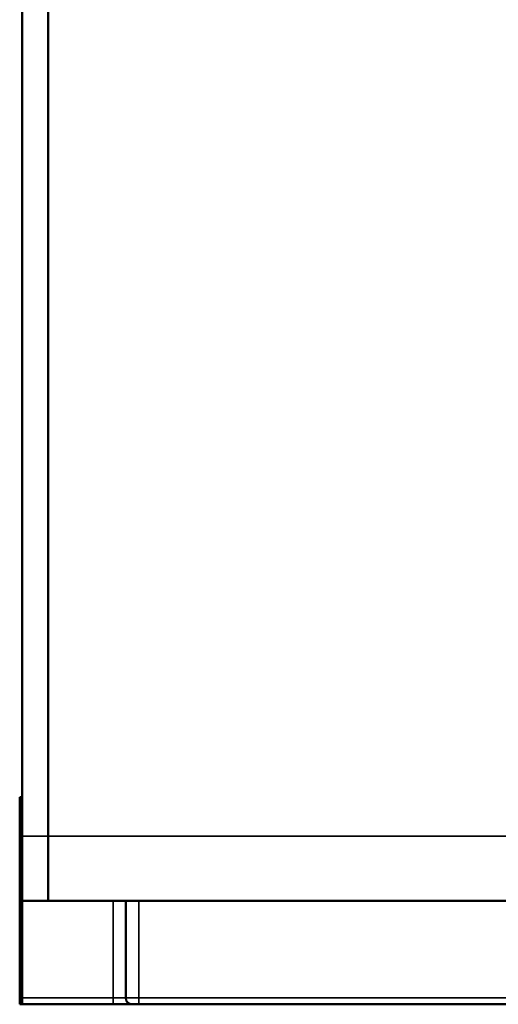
# Model space of a CAD drawing. Header units: millimetres. Extents: x 163 to 2699, y 224 to 730.
# Tile 1 of 168: x 163 to 200, y 398 to 474. Entities that reach past the tile are written whole.
import ezdxf

# ---------------------------------------------------------------- set-up
doc = ezdxf.new("R2010")
doc.units = ezdxf.units.MM
doc.layers.add('可見 (ISO)', color=7, linetype='Continuous', lineweight=50)
doc.layers.add('窄部可見 (ISO)', color=7, linetype='Continuous', lineweight=35)

msp = doc.modelspace()

# ---------------------------------------------------------------- linework, layer by layer
at = {"layer": '可見 (ISO)'}
for p, q in [((163.664, 560.522), (163.664, 410.522)), ((165.664, 560.522), (165.664, 410.522)), ((165.664, 410.522), (165.664, 560.522)), ((163.464, 409.386), (163.464, 413.522)), ((163.664, 413.522), (163.464, 413.522)), ((163.664, 405.522), (163.664, 410.522)), ((165.664, 405.522), (165.664, 410.522)), ((165.664, 410.522), (165.664, 405.522)), ((163.664, 409.386), (163.464, 409.386)), ((163.464, 409.386), (163.464, 397.522)), ((163.664, 398.022), (163.664, 405.522)), ((163.664, 405.522), (165.664, 405.522)), ((165.664, 405.522), (317.664, 405.522)), ((171.664, 405.522), (171.664, 398.022)), ((163.664, 397.522), (163.664, 398.022)), ((163.664, 397.522), (163.464, 397.522)), ((163.664, 397.522), (170.691, 397.522)), ((170.691, 397.522), (172.164, 397.522)), ((172.664, 397.522), (172.164, 397.522)), ((172.664, 397.522), (235.641, 397.522))]:
    msp.add_line(p, q, dxfattribs=at)
msp.add_arc((172.164, 398.022), 0.5, 180, 270, dxfattribs=at)
at = {"layer": '窄部可見 (ISO)'}
for p, q in [((165.664, 410.522), (163.664, 410.522)), ((317.664, 410.522), (165.664, 410.522)), ((170.682, 398.022), (170.682, 405.522)), ((172.664, 398.022), (172.664, 405.522)), ((170.682, 398.022), (163.664, 398.022)), ((171.664, 398.022), (170.682, 398.022)), ((171.664, 398.022), (172.664, 398.022)), ((235.641, 398.022), (172.664, 398.022)), ((172.664, 397.522), (172.664, 398.022))]:
    msp.add_line(p, q, dxfattribs=at)
msp.add_ellipse((170.691, 398.022), major_axis=(0, -0.5), ratio=0.017452, start_param=4.712389, end_param=6.283185, dxfattribs=at)

doc.saveas('drawing.dxf')
